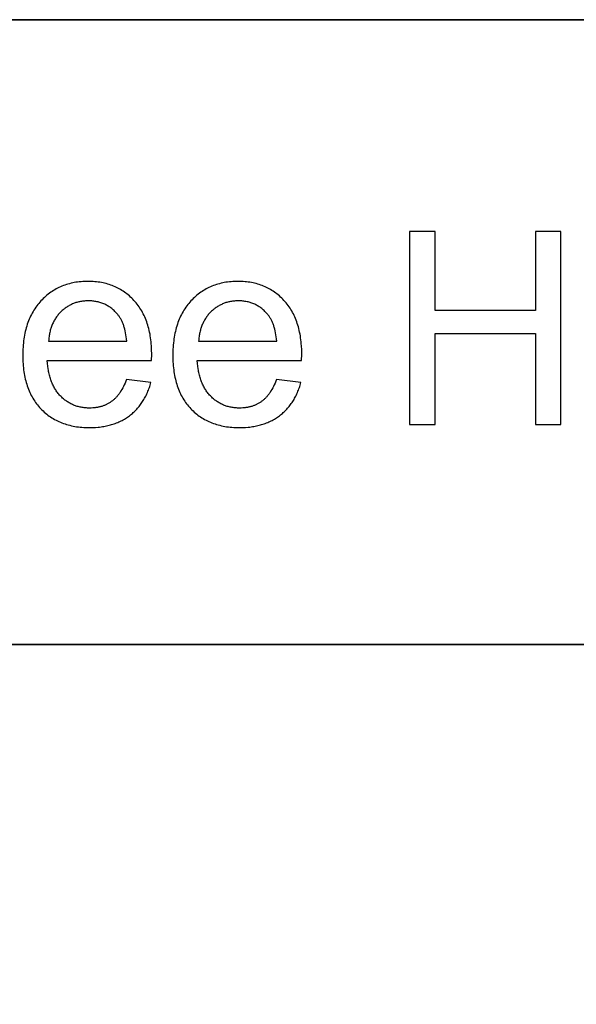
# Model space of a CAD drawing. Header units: millimetres. Extents: x -5878 to -4878, y 4408 to 5408.
# Tile 57 of 119: x -4983 to -4967, y 4474 to 4502. Entities that reach past the tile are written whole.
import ezdxf

# ---------------------------------------------------------------- set-up
doc = ezdxf.new("R2010")
doc.units = ezdxf.units.MM
doc.layers.add('SHOW Mini_Safetyfree Holder', color=7, linetype='Continuous', true_color=0x000000)

msp = doc.modelspace()

# ---------------------------------------------------------------- linework, layer by layer
at = {"layer": 'SHOW Mini_Safetyfree Holder', "color": 18, "lineweight": 35, "true_color": 0x000000}
msp.add_lwpolyline([(-4893.475, 4501.663), (-5072.017, 4501.663), (-5072.017, 4423.001), (-4893.475, 4423.001)], close=True, dxfattribs=at)
at = {"layer": 'SHOW Mini_Safetyfree Holder'}
for points in [[(-4971.014, 4495.638), (-4971.742, 4495.638)], [(-4971.742, 4495.638), (-4971.742, 4490.142)], [(-4971.014, 4493.381), (-4971.014, 4495.638)], [(-4967.43, 4495.638), (-4968.158, 4495.638)], [(-4968.158, 4495.638), (-4968.158, 4493.381)], [(-4967.43, 4490.142), (-4967.43, 4495.638)], [(-4979.083, 4491.961), (-4979.079, 4492.141), (-4979.081, 4492.262), (-4979.087, 4492.38), (-4979.091, 4492.438), (-4979.097, 4492.495), (-4979.103, 4492.551), (-4979.11, 4492.606), (-4979.119, 4492.66), (-4979.128, 4492.714), (-4979.139, 4492.766), (-4979.15, 4492.818), (-4979.162, 4492.869), (-4979.176, 4492.919), (-4979.19, 4492.968), (-4979.205, 4493.016), (-4979.222, 4493.063), (-4979.239, 4493.11), (-4979.257, 4493.155), (-4979.277, 4493.2), (-4979.297, 4493.244), (-4979.318, 4493.287), (-4979.34, 4493.329), (-4979.364, 4493.371), (-4979.388, 4493.411), (-4979.413, 4493.451), (-4979.439, 4493.489), (-4979.466, 4493.527), (-4979.495, 4493.564), (-4979.524, 4493.6), (-4979.554, 4493.636), (-4979.585, 4493.67), (-4979.617, 4493.704), (-4979.649, 4493.736), (-4979.682, 4493.767), (-4979.716, 4493.798), (-4979.75, 4493.827), (-4979.785, 4493.855), (-4979.82, 4493.882), (-4979.856, 4493.908), (-4979.893, 4493.933), (-4979.93, 4493.957), (-4979.968, 4493.98), (-4980.006, 4494.001), (-4980.044, 4494.022), (-4980.084, 4494.042), (-4980.124, 4494.06), (-4980.164, 4494.078), (-4980.205, 4494.094), (-4980.247, 4494.11), (-4980.289, 4494.124), (-4980.332, 4494.137), (-4980.375, 4494.15), (-4980.419, 4494.161), (-4980.464, 4494.171), (-4980.509, 4494.18), (-4980.554, 4494.188), (-4980.601, 4494.195), (-4980.647, 4494.201), (-4980.695, 4494.205), (-4980.743, 4494.209), (-4980.791, 4494.212), (-4980.84, 4494.213), (-4980.89, 4494.214), (-4980.941, 4494.213), (-4980.992, 4494.212), (-4981.042, 4494.209), (-4981.091, 4494.205), (-4981.14, 4494.2), (-4981.188, 4494.194), (-4981.236, 4494.187), (-4981.283, 4494.179), (-4981.329, 4494.17), (-4981.375, 4494.16), (-4981.42, 4494.148), (-4981.465, 4494.136), (-4981.509, 4494.122), (-4981.553, 4494.108), (-4981.595, 4494.092), (-4981.638, 4494.075), (-4981.679, 4494.057), (-4981.72, 4494.038), (-4981.761, 4494.018), (-4981.801, 4493.997), (-4981.84, 4493.975), (-4981.878, 4493.952), (-4981.917, 4493.927), (-4981.954, 4493.902), (-4981.991, 4493.875), (-4982.027, 4493.848), (-4982.063, 4493.819), (-4982.098, 4493.789), (-4982.132, 4493.758), (-4982.166, 4493.726), (-4982.199, 4493.693), (-4982.232, 4493.659), (-4982.264, 4493.624), (-4982.295, 4493.588), (-4982.324, 4493.551), (-4982.353, 4493.513), (-4982.381, 4493.475), (-4982.408, 4493.435), (-4982.433, 4493.395), (-4982.458, 4493.353), (-4982.482, 4493.311), (-4982.505, 4493.268), (-4982.526, 4493.224), (-4982.547, 4493.18), (-4982.567, 4493.134), (-4982.586, 4493.087), (-4982.603, 4493.04), (-4982.62, 4492.992), (-4982.636, 4492.942), (-4982.65, 4492.892), (-4982.664, 4492.841), (-4982.677, 4492.79), (-4982.688, 4492.737), (-4982.699, 4492.683), (-4982.708, 4492.629), (-4982.717, 4492.574), (-4982.725, 4492.517), (-4982.731, 4492.46), (-4982.737, 4492.402), (-4982.741, 4492.343), (-4982.745, 4492.284), (-4982.747, 4492.223), (-4982.749, 4492.099), (-4982.747, 4491.98), (-4982.745, 4491.921), (-4982.741, 4491.863), (-4982.737, 4491.806), (-4982.731, 4491.75), (-4982.725, 4491.695), (-4982.717, 4491.641), (-4982.709, 4491.587), (-4982.699, 4491.535), (-4982.689, 4491.483), (-4982.677, 4491.432), (-4982.665, 4491.382), (-4982.651, 4491.333), (-4982.637, 4491.284), (-4982.621, 4491.237), (-4982.605, 4491.19), (-4982.587, 4491.144), (-4982.569, 4491.099), (-4982.549, 4491.055), (-4982.529, 4491.011), (-4982.507, 4490.969), (-4982.485, 4490.927), (-4982.461, 4490.886), (-4982.437, 4490.846), (-4982.411, 4490.807), (-4982.385, 4490.769), (-4982.357, 4490.732), (-4982.329, 4490.695), (-4982.299, 4490.659), (-4982.269, 4490.624), (-4982.238, 4490.59), (-4982.205, 4490.557), (-4982.172, 4490.525), (-4982.138, 4490.494), (-4982.104, 4490.464), (-4982.069, 4490.435), (-4982.033, 4490.407), (-4981.996, 4490.381), (-4981.959, 4490.355), (-4981.921, 4490.33), (-4981.882, 4490.307), (-4981.843, 4490.284), (-4981.803, 4490.262), (-4981.762, 4490.242), (-4981.72, 4490.222), (-4981.678, 4490.204), (-4981.635, 4490.187), (-4981.592, 4490.17), (-4981.547, 4490.155), (-4981.502, 4490.141), (-4981.456, 4490.128), (-4981.41, 4490.116), (-4981.363, 4490.105), (-4981.315, 4490.095), (-4981.266, 4490.086), (-4981.217, 4490.078), (-4981.167, 4490.071), (-4981.116, 4490.065), (-4981.065, 4490.061), (-4981.013, 4490.057), (-4980.96, 4490.054), (-4980.906, 4490.053), (-4980.852, 4490.052), (-4980.766, 4490.054), (-4980.683, 4490.058), (-4980.601, 4490.064), (-4980.561, 4490.068), (-4980.521, 4490.073), (-4980.482, 4490.079), (-4980.443, 4490.085), (-4980.405, 4490.092), (-4980.367, 4490.1), (-4980.329, 4490.108), (-4980.293, 4490.117), (-4980.256, 4490.126), (-4980.22, 4490.137), (-4980.185, 4490.147), (-4980.15, 4490.159), (-4980.116, 4490.171), (-4980.082, 4490.184), (-4980.048, 4490.198), (-4980.015, 4490.212), (-4979.983, 4490.227), (-4979.951, 4490.242), (-4979.919, 4490.258), (-4979.888, 4490.275), (-4979.858, 4490.292), (-4979.828, 4490.311), (-4979.798, 4490.329), (-4979.769, 4490.349), (-4979.741, 4490.369), (-4979.712, 4490.39), (-4979.685, 4490.411), (-4979.658, 4490.433), (-4979.631, 4490.455), (-4979.605, 4490.478), (-4979.58, 4490.502), (-4979.555, 4490.526), (-4979.531, 4490.55), (-4979.507, 4490.575), (-4979.484, 4490.601), (-4979.461, 4490.627), (-4979.439, 4490.654), (-4979.417, 4490.681), (-4979.396, 4490.709), (-4979.376, 4490.737), (-4979.356, 4490.766), (-4979.337, 4490.796), (-4979.318, 4490.825), (-4979.3, 4490.856), (-4979.282, 4490.887), (-4979.265, 4490.918), (-4979.248, 4490.95), (-4979.232, 4490.983), (-4979.216, 4491.016), (-4979.201, 4491.05), (-4979.187, 4491.084), (-4979.173, 4491.119), (-4979.16, 4491.154), (-4979.147, 4491.19), (-4979.135, 4491.226), (-4979.123, 4491.263), (-4979.101, 4491.338)], [(-4974.812, 4491.961), (-4974.809, 4492.141), (-4974.811, 4492.262), (-4974.816, 4492.38), (-4974.821, 4492.438), (-4974.826, 4492.495), (-4974.833, 4492.551), (-4974.84, 4492.606), (-4974.849, 4492.66), (-4974.858, 4492.714), (-4974.868, 4492.766), (-4974.88, 4492.818), (-4974.892, 4492.869), (-4974.905, 4492.919), (-4974.92, 4492.968), (-4974.935, 4493.016), (-4974.951, 4493.063), (-4974.969, 4493.11), (-4974.987, 4493.155), (-4975.006, 4493.2), (-4975.027, 4493.244), (-4975.048, 4493.287), (-4975.07, 4493.329), (-4975.093, 4493.371), (-4975.117, 4493.411), (-4975.143, 4493.451), (-4975.169, 4493.489), (-4975.196, 4493.527), (-4975.224, 4493.564), (-4975.253, 4493.6), (-4975.284, 4493.636), (-4975.315, 4493.67), (-4975.347, 4493.704), (-4975.379, 4493.736), (-4975.412, 4493.767), (-4975.446, 4493.798), (-4975.48, 4493.827), (-4975.515, 4493.855), (-4975.55, 4493.882), (-4975.586, 4493.908), (-4975.623, 4493.933), (-4975.66, 4493.957), (-4975.697, 4493.98), (-4975.735, 4494.001), (-4975.774, 4494.022), (-4975.814, 4494.042), (-4975.853, 4494.06), (-4975.894, 4494.078), (-4975.935, 4494.094), (-4975.977, 4494.11), (-4976.019, 4494.124), (-4976.062, 4494.137), (-4976.105, 4494.15), (-4976.149, 4494.161), (-4976.193, 4494.171), (-4976.238, 4494.18), (-4976.284, 4494.188), (-4976.33, 4494.195), (-4976.377, 4494.201), (-4976.424, 4494.205), (-4976.472, 4494.209), (-4976.521, 4494.212), (-4976.57, 4494.213), (-4976.619, 4494.214), (-4976.671, 4494.213), (-4976.721, 4494.212), (-4976.771, 4494.209), (-4976.821, 4494.205), (-4976.87, 4494.2), (-4976.918, 4494.194), (-4976.966, 4494.187), (-4977.013, 4494.179), (-4977.059, 4494.17), (-4977.105, 4494.16), (-4977.15, 4494.148), (-4977.195, 4494.136), (-4977.239, 4494.122), (-4977.282, 4494.108), (-4977.325, 4494.092), (-4977.367, 4494.075), (-4977.409, 4494.057), (-4977.45, 4494.038), (-4977.49, 4494.018), (-4977.53, 4493.997), (-4977.57, 4493.975), (-4977.608, 4493.952), (-4977.646, 4493.927), (-4977.684, 4493.902), (-4977.721, 4493.875), (-4977.757, 4493.848), (-4977.792, 4493.819), (-4977.827, 4493.789), (-4977.862, 4493.758), (-4977.896, 4493.726), (-4977.929, 4493.693), (-4977.962, 4493.659), (-4977.993, 4493.624), (-4978.024, 4493.588), (-4978.054, 4493.551), (-4978.083, 4493.513), (-4978.111, 4493.475), (-4978.137, 4493.435), (-4978.163, 4493.395), (-4978.188, 4493.353), (-4978.212, 4493.311), (-4978.234, 4493.268), (-4978.256, 4493.224), (-4978.277, 4493.18), (-4978.297, 4493.134), (-4978.315, 4493.087), (-4978.333, 4493.04), (-4978.35, 4492.992), (-4978.365, 4492.942), (-4978.38, 4492.892), (-4978.394, 4492.841), (-4978.406, 4492.79), (-4978.418, 4492.737), (-4978.428, 4492.683), (-4978.438, 4492.629), (-4978.447, 4492.574), (-4978.454, 4492.517), (-4978.461, 4492.46), (-4978.466, 4492.402), (-4978.471, 4492.343), (-4978.474, 4492.284), (-4978.477, 4492.223), (-4978.479, 4492.099), (-4978.477, 4491.98), (-4978.474, 4491.921), (-4978.471, 4491.863), (-4978.466, 4491.806), (-4978.461, 4491.75), (-4978.454, 4491.695), (-4978.447, 4491.641), (-4978.439, 4491.587), (-4978.429, 4491.535), (-4978.419, 4491.483), (-4978.407, 4491.432), (-4978.395, 4491.382), (-4978.381, 4491.333), (-4978.367, 4491.284), (-4978.351, 4491.237), (-4978.335, 4491.19), (-4978.317, 4491.144), (-4978.299, 4491.099), (-4978.279, 4491.055), (-4978.259, 4491.011), (-4978.237, 4490.969), (-4978.215, 4490.927), (-4978.191, 4490.886), (-4978.167, 4490.846), (-4978.141, 4490.807), (-4978.115, 4490.769), (-4978.087, 4490.732), (-4978.059, 4490.695), (-4978.029, 4490.659), (-4977.999, 4490.624), (-4977.967, 4490.59), (-4977.935, 4490.557), (-4977.902, 4490.525), (-4977.868, 4490.494), (-4977.834, 4490.464), (-4977.798, 4490.435), (-4977.763, 4490.407), (-4977.726, 4490.381), (-4977.689, 4490.355), (-4977.651, 4490.33), (-4977.612, 4490.307), (-4977.573, 4490.284), (-4977.533, 4490.262), (-4977.492, 4490.242), (-4977.45, 4490.222), (-4977.408, 4490.204), (-4977.365, 4490.187), (-4977.321, 4490.17), (-4977.277, 4490.155), (-4977.232, 4490.141), (-4977.186, 4490.128), (-4977.14, 4490.116), (-4977.093, 4490.105), (-4977.045, 4490.095), (-4976.996, 4490.086), (-4976.947, 4490.078), (-4976.897, 4490.071), (-4976.846, 4490.065), (-4976.795, 4490.061), (-4976.743, 4490.057), (-4976.69, 4490.054), (-4976.636, 4490.053), (-4976.582, 4490.052), (-4976.496, 4490.054), (-4976.412, 4490.058), (-4976.331, 4490.064), (-4976.29, 4490.068), (-4976.251, 4490.073), (-4976.211, 4490.079), (-4976.173, 4490.085), (-4976.134, 4490.092), (-4976.097, 4490.1), (-4976.059, 4490.108), (-4976.022, 4490.117), (-4975.986, 4490.126), (-4975.95, 4490.137), (-4975.915, 4490.147), (-4975.88, 4490.159), (-4975.846, 4490.171), (-4975.812, 4490.184), (-4975.778, 4490.198), (-4975.745, 4490.212), (-4975.713, 4490.227), (-4975.681, 4490.242), (-4975.649, 4490.258), (-4975.618, 4490.275), (-4975.588, 4490.292), (-4975.558, 4490.311), (-4975.528, 4490.329), (-4975.499, 4490.349), (-4975.47, 4490.369), (-4975.442, 4490.39), (-4975.415, 4490.411), (-4975.388, 4490.433), (-4975.361, 4490.455), (-4975.335, 4490.478), (-4975.31, 4490.502), (-4975.285, 4490.526), (-4975.26, 4490.55), (-4975.237, 4490.575), (-4975.213, 4490.601), (-4975.191, 4490.627), (-4975.169, 4490.654), (-4975.147, 4490.681), (-4975.126, 4490.709), (-4975.106, 4490.737), (-4975.086, 4490.766), (-4975.066, 4490.796), (-4975.048, 4490.825), (-4975.029, 4490.856), (-4975.012, 4490.887), (-4974.994, 4490.918), (-4974.978, 4490.95), (-4974.962, 4490.983), (-4974.946, 4491.016), (-4974.931, 4491.05), (-4974.917, 4491.084), (-4974.903, 4491.119), (-4974.889, 4491.154), (-4974.877, 4491.19), (-4974.864, 4491.226), (-4974.853, 4491.263), (-4974.831, 4491.338)], [(-4979.791, 4492.515), (-4979.797, 4492.577), (-4979.805, 4492.637), (-4979.814, 4492.695), (-4979.824, 4492.751), (-4979.835, 4492.805), (-4979.848, 4492.857), (-4979.862, 4492.907), (-4979.87, 4492.931), (-4979.877, 4492.955), (-4979.886, 4492.978), (-4979.894, 4493.001), (-4979.903, 4493.023), (-4979.912, 4493.045), (-4979.921, 4493.067), (-4979.931, 4493.087), (-4979.941, 4493.108), (-4979.951, 4493.128), (-4979.962, 4493.147), (-4979.973, 4493.166), (-4979.985, 4493.184), (-4979.996, 4493.202), (-4980.008, 4493.22), (-4980.021, 4493.237), (-4980.033, 4493.253), (-4980.046, 4493.269), (-4980.066, 4493.293), (-4980.087, 4493.316), (-4980.108, 4493.339), (-4980.13, 4493.36), (-4980.152, 4493.381), (-4980.174, 4493.402), (-4980.196, 4493.421), (-4980.219, 4493.44), (-4980.243, 4493.458), (-4980.266, 4493.475), (-4980.29, 4493.491), (-4980.315, 4493.507), (-4980.34, 4493.521), (-4980.365, 4493.536), (-4980.39, 4493.549), (-4980.416, 4493.561), (-4980.443, 4493.573), (-4980.469, 4493.584), (-4980.496, 4493.595), (-4980.524, 4493.604), (-4980.552, 4493.613), (-4980.58, 4493.621), (-4980.608, 4493.628), (-4980.637, 4493.635), (-4980.667, 4493.64), (-4980.696, 4493.645), (-4980.726, 4493.649), (-4980.757, 4493.653), (-4980.788, 4493.656), (-4980.819, 4493.657), (-4980.85, 4493.659), (-4980.882, 4493.659), (-4980.911, 4493.659), (-4980.94, 4493.658), (-4980.968, 4493.656), (-4980.996, 4493.654), (-4981.024, 4493.651), (-4981.051, 4493.648), (-4981.078, 4493.644), (-4981.105, 4493.639), (-4981.132, 4493.634), (-4981.158, 4493.629), (-4981.184, 4493.622), (-4981.21, 4493.615), (-4981.235, 4493.608), (-4981.261, 4493.599), (-4981.285, 4493.591), (-4981.31, 4493.581), (-4981.334, 4493.571), (-4981.358, 4493.56), (-4981.382, 4493.549), (-4981.405, 4493.537), (-4981.429, 4493.525), (-4981.451, 4493.512), (-4981.474, 4493.498), (-4981.496, 4493.484), (-4981.518, 4493.469), (-4981.54, 4493.454), (-4981.561, 4493.437), (-4981.582, 4493.421), (-4981.603, 4493.403), (-4981.624, 4493.385), (-4981.644, 4493.367), (-4981.664, 4493.348), (-4981.683, 4493.328), (-4981.702, 4493.308), (-4981.721, 4493.288), (-4981.739, 4493.267), (-4981.756, 4493.245), (-4981.773, 4493.224), (-4981.789, 4493.202), (-4981.805, 4493.179), (-4981.82, 4493.156), (-4981.834, 4493.133), (-4981.848, 4493.109), (-4981.862, 4493.085), (-4981.875, 4493.06), (-4981.887, 4493.035), (-4981.899, 4493.01), (-4981.91, 4492.984), (-4981.921, 4492.958), (-4981.931, 4492.931), (-4981.94, 4492.904), (-4981.949, 4492.877), (-4981.958, 4492.849), (-4981.966, 4492.821), (-4981.973, 4492.792), (-4981.98, 4492.763), (-4981.986, 4492.733), (-4981.992, 4492.703), (-4981.997, 4492.673), (-4982.002, 4492.642), (-4982.006, 4492.611), (-4982.009, 4492.58), (-4982.012, 4492.548), (-4982.014, 4492.515)], [(-4975.521, 4492.515), (-4975.527, 4492.577), (-4975.535, 4492.637), (-4975.544, 4492.695), (-4975.554, 4492.751), (-4975.565, 4492.805), (-4975.578, 4492.857), (-4975.592, 4492.907), (-4975.599, 4492.931), (-4975.607, 4492.955), (-4975.615, 4492.978), (-4975.624, 4493.001), (-4975.632, 4493.023), (-4975.642, 4493.045), (-4975.651, 4493.067), (-4975.661, 4493.087), (-4975.671, 4493.108), (-4975.681, 4493.128), (-4975.692, 4493.147), (-4975.703, 4493.166), (-4975.714, 4493.184), (-4975.726, 4493.202), (-4975.738, 4493.22), (-4975.75, 4493.237), (-4975.763, 4493.253), (-4975.776, 4493.269), (-4975.796, 4493.293), (-4975.817, 4493.316), (-4975.838, 4493.339), (-4975.859, 4493.36), (-4975.881, 4493.381), (-4975.903, 4493.402), (-4975.926, 4493.421), (-4975.949, 4493.44), (-4975.972, 4493.458), (-4975.996, 4493.475), (-4976.02, 4493.491), (-4976.045, 4493.507), (-4976.069, 4493.521), (-4976.095, 4493.536), (-4976.12, 4493.549), (-4976.146, 4493.561), (-4976.172, 4493.573), (-4976.199, 4493.584), (-4976.226, 4493.595), (-4976.254, 4493.604), (-4976.281, 4493.613), (-4976.31, 4493.621), (-4976.338, 4493.628), (-4976.367, 4493.635), (-4976.396, 4493.64), (-4976.426, 4493.645), (-4976.456, 4493.649), (-4976.486, 4493.653), (-4976.517, 4493.656), (-4976.548, 4493.657), (-4976.58, 4493.659), (-4976.612, 4493.659), (-4976.641, 4493.659), (-4976.669, 4493.658), (-4976.698, 4493.656), (-4976.726, 4493.654), (-4976.754, 4493.651), (-4976.781, 4493.648), (-4976.808, 4493.644), (-4976.835, 4493.639), (-4976.862, 4493.634), (-4976.888, 4493.629), (-4976.914, 4493.622), (-4976.94, 4493.615), (-4976.965, 4493.608), (-4976.99, 4493.599), (-4977.015, 4493.591), (-4977.04, 4493.581), (-4977.064, 4493.571), (-4977.088, 4493.56), (-4977.112, 4493.549), (-4977.135, 4493.537), (-4977.158, 4493.525), (-4977.181, 4493.512), (-4977.204, 4493.498), (-4977.226, 4493.484), (-4977.248, 4493.469), (-4977.27, 4493.454), (-4977.291, 4493.437), (-4977.312, 4493.421), (-4977.333, 4493.403), (-4977.353, 4493.385), (-4977.374, 4493.367), (-4977.394, 4493.348), (-4977.413, 4493.328), (-4977.432, 4493.308), (-4977.451, 4493.288), (-4977.468, 4493.267), (-4977.486, 4493.245), (-4977.502, 4493.224), (-4977.519, 4493.202), (-4977.534, 4493.179), (-4977.549, 4493.156), (-4977.564, 4493.133), (-4977.578, 4493.109), (-4977.591, 4493.085), (-4977.604, 4493.06), (-4977.617, 4493.035), (-4977.628, 4493.01), (-4977.64, 4492.984), (-4977.65, 4492.958), (-4977.66, 4492.931), (-4977.67, 4492.904), (-4977.679, 4492.877), (-4977.688, 4492.849), (-4977.695, 4492.821), (-4977.703, 4492.792), (-4977.71, 4492.763), (-4977.716, 4492.733), (-4977.722, 4492.703), (-4977.727, 4492.673), (-4977.731, 4492.642), (-4977.735, 4492.611), (-4977.739, 4492.58), (-4977.742, 4492.548), (-4977.744, 4492.515)], [(-4968.158, 4493.381), (-4971.014, 4493.381)], [(-4971.014, 4490.142), (-4971.014, 4492.733)], [(-4971.014, 4492.733), (-4968.158, 4492.733)], [(-4968.158, 4492.733), (-4968.158, 4490.142)], [(-4982.014, 4492.515), (-4979.791, 4492.515)], [(-4977.744, 4492.515), (-4975.521, 4492.515)], [(-4979.799, 4491.424), (-4979.818, 4491.372), (-4979.839, 4491.321), (-4979.86, 4491.272), (-4979.882, 4491.225), (-4979.905, 4491.18), (-4979.929, 4491.137), (-4979.954, 4491.095), (-4979.967, 4491.075), (-4979.98, 4491.055), (-4979.993, 4491.036), (-4980.006, 4491.017), (-4980.02, 4490.999), (-4980.033, 4490.981), (-4980.047, 4490.964), (-4980.061, 4490.947), (-4980.076, 4490.93), (-4980.09, 4490.914), (-4980.105, 4490.898), (-4980.12, 4490.883), (-4980.135, 4490.869), (-4980.151, 4490.854), (-4980.167, 4490.841), (-4980.182, 4490.827), (-4980.199, 4490.814), (-4980.215, 4490.802), (-4980.231, 4490.79), (-4980.248, 4490.778), (-4980.265, 4490.767), (-4980.282, 4490.756), (-4980.3, 4490.746), (-4980.317, 4490.736), (-4980.335, 4490.726), (-4980.353, 4490.717), (-4980.371, 4490.708), (-4980.389, 4490.699), (-4980.408, 4490.691), (-4980.427, 4490.683), (-4980.446, 4490.676), (-4980.465, 4490.669), (-4980.485, 4490.662), (-4980.504, 4490.656), (-4980.524, 4490.65), (-4980.544, 4490.644), (-4980.565, 4490.639), (-4980.585, 4490.635), (-4980.606, 4490.63), (-4980.627, 4490.626), (-4980.648, 4490.623), (-4980.67, 4490.619), (-4980.691, 4490.616), (-4980.713, 4490.614), (-4980.735, 4490.612), (-4980.757, 4490.61), (-4980.802, 4490.608), (-4980.848, 4490.607), (-4980.879, 4490.607), (-4980.91, 4490.608), (-4980.94, 4490.61), (-4980.971, 4490.613), (-4981, 4490.616), (-4981.03, 4490.619), (-4981.059, 4490.624), (-4981.087, 4490.629), (-4981.116, 4490.635), (-4981.144, 4490.641), (-4981.172, 4490.648), (-4981.199, 4490.656), (-4981.226, 4490.665), (-4981.253, 4490.674), (-4981.28, 4490.684), (-4981.306, 4490.694), (-4981.332, 4490.706), (-4981.357, 4490.717), (-4981.382, 4490.73), (-4981.407, 4490.743), (-4981.432, 4490.757), (-4981.456, 4490.772), (-4981.48, 4490.787), (-4981.504, 4490.803), (-4981.527, 4490.82), (-4981.55, 4490.837), (-4981.572, 4490.855), (-4981.595, 4490.874), (-4981.617, 4490.893), (-4981.638, 4490.914), (-4981.66, 4490.934), (-4981.681, 4490.956), (-4981.701, 4490.978), (-4981.721, 4491.001), (-4981.741, 4491.024), (-4981.76, 4491.048), (-4981.778, 4491.072), (-4981.795, 4491.097), (-4981.813, 4491.123), (-4981.829, 4491.149), (-4981.845, 4491.176), (-4981.86, 4491.204), (-4981.875, 4491.232), (-4981.889, 4491.261), (-4981.903, 4491.29), (-4981.916, 4491.32), (-4981.928, 4491.35), (-4981.94, 4491.381), (-4981.952, 4491.413), (-4981.962, 4491.445), (-4981.973, 4491.478), (-4981.982, 4491.512), (-4981.991, 4491.546), (-4982, 4491.581), (-4982.007, 4491.616), (-4982.015, 4491.652), (-4982.021, 4491.688), (-4982.027, 4491.725), (-4982.038, 4491.801), (-4982.046, 4491.88), (-4982.052, 4491.961)], [(-4982.052, 4491.961), (-4979.083, 4491.961)], [(-4975.528, 4491.424), (-4975.548, 4491.372), (-4975.569, 4491.321), (-4975.59, 4491.272), (-4975.612, 4491.225), (-4975.635, 4491.18), (-4975.659, 4491.137), (-4975.684, 4491.095), (-4975.696, 4491.075), (-4975.709, 4491.055), (-4975.722, 4491.036), (-4975.736, 4491.017), (-4975.749, 4490.999), (-4975.763, 4490.981), (-4975.777, 4490.964), (-4975.791, 4490.947), (-4975.806, 4490.93), (-4975.82, 4490.914), (-4975.835, 4490.898), (-4975.85, 4490.883), (-4975.865, 4490.869), (-4975.881, 4490.854), (-4975.896, 4490.841), (-4975.912, 4490.827), (-4975.928, 4490.814), (-4975.945, 4490.802), (-4975.961, 4490.79), (-4975.978, 4490.778), (-4975.995, 4490.767), (-4976.012, 4490.756), (-4976.029, 4490.746), (-4976.047, 4490.736), (-4976.065, 4490.726), (-4976.083, 4490.717), (-4976.101, 4490.708), (-4976.119, 4490.699), (-4976.138, 4490.691), (-4976.157, 4490.683), (-4976.176, 4490.676), (-4976.195, 4490.669), (-4976.214, 4490.662), (-4976.234, 4490.656), (-4976.254, 4490.65), (-4976.274, 4490.644), (-4976.295, 4490.639), (-4976.315, 4490.635), (-4976.336, 4490.63), (-4976.357, 4490.626), (-4976.378, 4490.623), (-4976.399, 4490.619), (-4976.421, 4490.616), (-4976.443, 4490.614), (-4976.465, 4490.612), (-4976.487, 4490.61), (-4976.532, 4490.608), (-4976.578, 4490.607), (-4976.609, 4490.607), (-4976.64, 4490.608), (-4976.67, 4490.61), (-4976.7, 4490.613), (-4976.73, 4490.616), (-4976.759, 4490.619), (-4976.788, 4490.624), (-4976.817, 4490.629), (-4976.846, 4490.635), (-4976.874, 4490.641), (-4976.901, 4490.648), (-4976.929, 4490.656), (-4976.956, 4490.665), (-4976.983, 4490.674), (-4977.009, 4490.684), (-4977.036, 4490.694), (-4977.061, 4490.706), (-4977.087, 4490.717), (-4977.112, 4490.73), (-4977.137, 4490.743), (-4977.162, 4490.757), (-4977.186, 4490.772), (-4977.21, 4490.787), (-4977.233, 4490.803), (-4977.257, 4490.82), (-4977.28, 4490.837), (-4977.302, 4490.855), (-4977.324, 4490.874), (-4977.346, 4490.893), (-4977.368, 4490.914), (-4977.389, 4490.934), (-4977.41, 4490.956), (-4977.431, 4490.978), (-4977.451, 4491.001), (-4977.47, 4491.024), (-4977.489, 4491.048), (-4977.508, 4491.072), (-4977.525, 4491.097), (-4977.542, 4491.123), (-4977.559, 4491.149), (-4977.575, 4491.176), (-4977.59, 4491.204), (-4977.605, 4491.232), (-4977.619, 4491.261), (-4977.633, 4491.29), (-4977.646, 4491.32), (-4977.658, 4491.35), (-4977.67, 4491.381), (-4977.681, 4491.413), (-4977.692, 4491.445), (-4977.702, 4491.478), (-4977.712, 4491.512), (-4977.721, 4491.546), (-4977.729, 4491.581), (-4977.737, 4491.616), (-4977.744, 4491.652), (-4977.751, 4491.688), (-4977.757, 4491.725), (-4977.768, 4491.801), (-4977.776, 4491.88), (-4977.782, 4491.961)], [(-4977.782, 4491.961), (-4974.812, 4491.961)], [(-4979.101, 4491.338), (-4979.799, 4491.424)], [(-4974.831, 4491.338), (-4975.528, 4491.424)], [(-4971.742, 4490.142), (-4971.014, 4490.142)], [(-4968.158, 4490.142), (-4967.43, 4490.142)]]:
    msp.add_lwpolyline(points, dxfattribs=at)
at = {"layer": 'SHOW Mini_Safetyfree Holder', "color": 18, "lineweight": 35, "true_color": 0x000000}
msp.add_lwpolyline([(-5072.017, 4483.877), (-4893.475, 4483.877)], dxfattribs=at)

doc.saveas('drawing.dxf')
